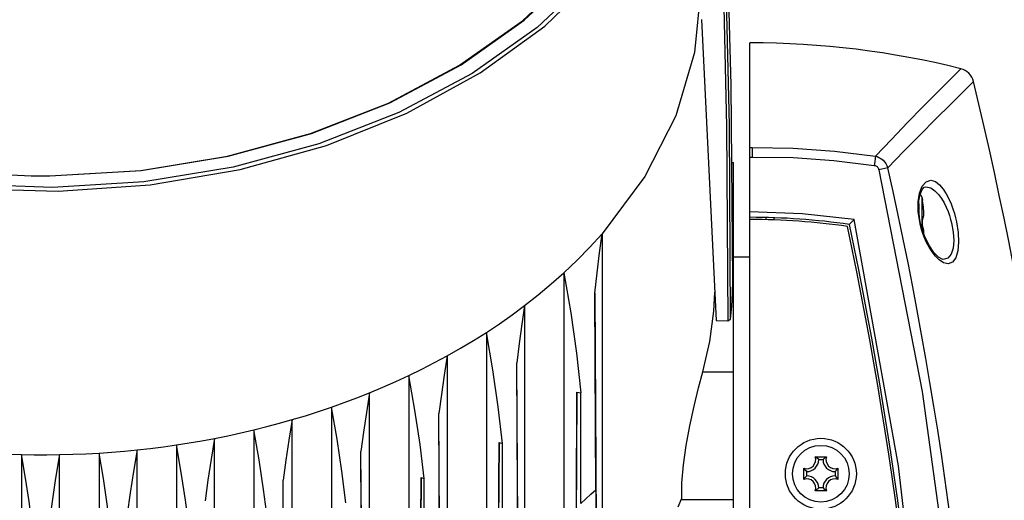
# Model space of a CAD drawing. Extents: x 0 to 420, y 0 to 297.
# Tile 65 of 93: x 223 to 253, y 180 to 195. Entities that reach past the tile are written whole.
import ezdxf

# ---------------------------------------------------------------- set-up
doc = ezdxf.new("R2010")
doc.units = 0
doc.header["$LTSCALE"] = 23.1
doc.layers.get('0').update_dxf_attribs({"linetype": 'CONTINUOUS'})
doc.layers.add('DIM_PILOTEES', color=7, linetype='CONTINUOUS')
doc.dimstyles.get("Standard").update_dxf_attribs({"dimtxt": 2.5, "dimasz": 2.5, "dimexe": 1.25, "dimexo": 0.625, "dimtad": 1, "dimcen": 2.5, "dimazin": 3, "dimtfac": 1, "dimtmove": 0, "dimatfit": 3})

# ---------------------------------------------------------------- blocks, each defined once
blk = doc.blocks.new('_FILLED')
at = {"color": 0, "linetype": 'BYBLOCK'}
blk.add_solid([(0, 0), (-1, 0.1667), (-1, -0.1667)], dxfattribs=at)
blk = doc.blocks.new('*D6')
at = {"layer": 'DIM_PILOTEES', "color": 6, "linetype": 'CONTINUOUS'}
for p, q in [((233.132, 219.771), (276.8, 219.771)), ((274.8, 219.771), (274.8, 174.016)), ((274.8, 117.762), (274.8, 144.266)), ((237.283, 117.762), (276.8, 117.762))]:
    blk.add_line(p, q, dxfattribs=at)
at = {"layer": 'DIM_PILOTEES', "color": 6, "linetype": 'CONTINUOUS', "xscale": 3, "yscale": 3, "zscale": 3}
for p, rotation in [((274.8, 219.771), 90), ((274.8, 117.762), 270)]:
    blk.add_blockref('_FILLED', p, dxfattribs=dict(at, rotation=rotation))

msp = doc.modelspace()

# ---------------------------------------------------------------- linework, layer by layer
at = {"color": 7, "linetype": 'CONTINUOUS'}
for p, q in [((243.569, 194.693), (244.008, 185.593)), ((245.029, 165.279), (245.029, 193.988)), ((244.48, 190.369), (244.534, 190.369)), ((244.534, 171.646), (244.534, 190.369)), ((223.292, 189.963), (223.864, 189.963)), ((250.344, 189.634), (250.345, 189.634)), ((250.226, 189.33), (250.245, 189.233)), ((250.245, 189.225), (250.245, 189.227)), ((250.245, 189.222), (250.245, 189.225)), ((250.25, 189.189), (250.248, 189.2)), ((250.252, 189.176), (250.25, 189.189)), ((250.254, 189.164), (250.252, 189.176)), ((250.265, 189.093), (250.254, 189.164)), ((250.274, 189.022), (250.265, 189.093)), ((250.285, 188.899), (250.281, 188.957)), ((250.281, 188.74), (250.285, 188.77)), ((250.284, 188.77), (250.286, 188.806)), ((250.287, 188.849), (250.285, 188.899)), ((250.286, 188.806), (250.287, 188.849)), ((245.524, 188.633), (245.524, 188.693)), ((245.755, 188.698), (245.755, 188.628)), ((250.18, 188.577), (250.157, 188.706)), ((250.21, 188.447), (250.18, 188.577)), ((250.245, 188.654), (250.246, 188.666)), ((250.245, 188.641), (250.245, 188.654)), ((250.245, 188.634), (250.245, 188.641)), ((250.245, 188.634), (250.245, 188.64)), ((250.246, 188.674), (250.257, 188.681)), ((250.276, 188.716), (250.281, 188.74)), ((250.307, 188.151), (250.21, 188.447)), ((250.245, 188.436), (250.245, 188.449)), ((250.245, 188.424), (250.245, 188.436)), ((250.257, 188.406), (250.246, 188.413)), ((245.029, 187.51), (244.534, 187.51)), ((250.869, 187.439), (250.868, 187.439)), ((244.534, 186.802), (244.511, 186.802)), ((240.335, 186.416), (240.439, 168.829)), ((244.008, 185.593), (244.359, 185.58)), ((244.359, 185.58), (244.446, 185.634)), ((237.06, 185.23), (237.064, 166.404)), ((243.605, 184.037), (243.815, 184.952)), ((238.082, 166.926), (237.979, 184.306)), ((233.531, 164.694), (233.528, 183.404)), ((239.8, 183.425), (239.709, 167.978)), ((239.8, 183.425), (239.916, 183.4)), ((232.375, 182.97), (232.377, 164.284)), ((231.187, 163.924), (231.186, 182.591)), ((235.726, 165.54), (235.623, 182.776)), ((230.032, 182.284), (230.034, 163.631)), ((228.844, 163.385), (228.843, 182.025)), ((226.501, 163.053), (226.5, 181.678)), ((227.689, 181.828), (227.69, 163.197)), ((233.37, 164.507), (233.268, 181.626)), ((237.445, 181.897), (237.353, 166.315)), ((237.445, 181.896), (237.546, 181.866)), ((223.004, 181.532), (223.004, 162.913)), ((224.157, 162.913), (224.157, 181.532)), ((225.347, 181.582), (225.347, 162.96)), ((247.005, 181.471), (247.342, 181.471)), ((247.108, 181.383), (247.075, 181.414)), ((247.108, 181.383), (247.24, 181.383)), ((247.24, 181.383), (247.273, 181.414)), ((246.657, 180.785), (246.657, 181.122)), ((246.745, 181.02), (246.713, 181.053)), ((246.745, 180.888), (246.745, 181.02)), ((247.603, 181.02), (247.635, 181.053)), ((247.603, 181.02), (247.603, 180.888)), ((247.691, 181.122), (247.691, 180.785)), ((231.014, 163.747), (230.912, 180.761)), ((235.09, 180.838), (234.997, 165.085)), ((235.09, 180.838), (235.177, 180.806)), ((246.745, 180.888), (246.713, 180.854)), ((247.603, 180.888), (247.635, 180.854)), ((240.367, 180.471), (240.412, 172.669)), ((247.342, 180.436), (247.005, 180.436)), ((247.108, 180.525), (247.075, 180.493)), ((247.24, 180.525), (247.108, 180.525)), ((247.24, 180.525), (247.273, 180.493)), ((242.857, 179.955), (242.968, 180.212))]:
    msp.add_line(p, q, dxfattribs=at)
at = {"color": 9, "linetype": 'CONTINUOUS'}
for p, q in [((245.029, 190.817), (245.05, 190.819)), ((245.05, 190.819), (245.092, 190.819)), ((245.092, 190.819), (245.096, 190.746)), ((245.096, 190.746), (245.098, 190.647)), ((245.098, 190.647), (245.1, 190.535)), ((245.029, 190.534), (245.1, 190.535)), ((249.201, 190.211), (248.93, 190.15)), ((244.534, 189.567), (244.487, 189.567)), ((250.138, 189.121), (250.138, 188.915)), ((250.226, 189.33), (250.226, 188.399)), ((250.244, 189.232), (250.245, 189.233)), ((250.244, 189.232), (250.244, 189.222)), ((250.245, 189.22), (250.246, 189.217)), ((250.247, 189.211), (250.247, 189.209)), ((250.254, 189.164), (250.254, 189.164)), ((250.259, 189.132), (250.254, 189.164)), ((250.275, 189.014), (250.27, 189.058)), ((250.285, 188.891), (250.283, 188.928)), ((250.287, 188.829), (250.286, 188.856)), ((250.188, 188.464), (250.163, 188.574)), ((250.22, 188.346), (250.188, 188.464)), ((250.244, 188.634), (250.245, 188.634)), ((250.244, 188.453), (250.245, 188.453)), ((250.286, 188.23), (250.287, 188.255)), ((250.286, 188.215), (250.286, 188.215)), ((250.881, 187.338), (250.753, 187.423)), ((243.605, 184.037), (244.534, 184.037)), ((244.534, 180.163), (242.97, 180.163))]:
    msp.add_line(p, q, dxfattribs=at)
at = {"color": 7, "linetype": 'CONTINUOUS'}
for points in [[(243.948, 203.209), (244.188, 197.33), (244.325, 191.454), (244.359, 185.58)], [(244.446, 185.634), (244.411, 191.509), (244.274, 197.386), (244.035, 203.265)], [(203.64, 202.864), (203.984, 200.898), (204.714, 198.986), (205.815, 197.165), (207.266, 195.471), (209.038, 193.937), (211.096, 192.594), (213.399, 191.467), (215.903, 190.579), (218.557, 189.948), (221.311, 189.586), (224.109, 189.499), (226.897, 189.691), (229.619, 190.156), (232.223, 190.886), (234.657, 191.866), (236.872, 193.078), (238.826, 194.497), (240.48, 196.095), (241.802, 197.841), (242.764, 199.701), (243.35, 201.638), (243.478, 202.93)], [(243.398, 202.933), (243.22, 201.482), (242.597, 199.568), (241.604, 197.736), (240.263, 196.024), (238.594, 194.455), (236.633, 193.066), (234.418, 191.885), (231.996, 190.934), (229.407, 190.23), (226.703, 189.787), (223.94, 189.614), (221.171, 189.715), (218.449, 190.088), (215.828, 190.724), (213.359, 191.611), (211.087, 192.732), (209.057, 194.067), (207.308, 195.589), (205.877, 197.266), (204.786, 199.074), (204.062, 200.975), (203.721, 202.927)], [(204.216, 202.945), (204.547, 201.046), (205.25, 199.197), (206.309, 197.437), (207.7, 195.802), (209.404, 194.316), (211.385, 193.011), (213.601, 191.916), (216.009, 191.049), (218.567, 190.427), (221.223, 190.063), (223.292, 189.963)], [(204.299, 202.888), (204.629, 201.001), (205.327, 199.161), (206.381, 197.409), (207.765, 195.781), (209.462, 194.3), (211.434, 193), (213.642, 191.908), (216.041, 191.045), (218.588, 190.425), (221.234, 190.062), (223.293, 189.963)], [(223.864, 189.963), (226.619, 190.131), (229.253, 190.562), (231.776, 191.247), (234.138, 192.173), (236.295, 193.322), (238.207, 194.673), (239.835, 196.199), (241.146, 197.869), (242.118, 199.659), (242.729, 201.528), (242.905, 202.95)], [(223.863, 189.963), (226.607, 190.13), (229.23, 190.559), (231.742, 191.242), (234.096, 192.164), (236.245, 193.31), (238.149, 194.656), (239.77, 196.177), (241.074, 197.84), (242.042, 199.621), (242.649, 201.481)], [(244.511, 186.802), (244.459, 192.709), (244.304, 198.612)], [(243.546, 195.645), (243.355, 193.696), (242.785, 191.784), (241.847, 189.945), (240.559, 188.216)], [(250.141, 189.209), (250.179, 189.406), (250.239, 189.548), (250.302, 189.62), (250.345, 189.634)], [(250.157, 188.706), (250.132, 188.972), (250.141, 189.209)], [(250.248, 189.2), (250.247, 189.209), (250.246, 189.213), (250.246, 189.217), (250.245, 189.22), (250.245, 189.222)], [(248.177, 188.643), (246.607, 188.818), (245.029, 188.877)], [(250.285, 188.899), (250.281, 188.957), (250.274, 189.022)], [(248.177, 188.643), (248.129, 188.592), (248.082, 188.542), (248.035, 188.496)], [(250.785, 166.112), (250.39, 173.672), (249.519, 181.192), (248.177, 188.643)], [(250.246, 188.544), (250.246, 188.571), (250.245, 188.606), (250.245, 188.634)], [(250.245, 188.448), (250.245, 188.481), (250.246, 188.515), (250.246, 188.544)], [(250.246, 188.666), (250.246, 188.675), (250.247, 188.681), (250.248, 188.682)], [(250.257, 188.681), (250.268, 188.697), (250.276, 188.717)], [(239.403, 187.034), (239.807, 187.419), (240.193, 187.813), (240.559, 188.216)], [(240.335, 186.416), (240.406, 187.036), (240.481, 187.636), (240.559, 188.216)], [(240.559, 188.216), (240.56, 181.81), (240.561, 175.437), (240.562, 169.095)], [(250.247, 188.409), (250.246, 188.416), (250.245, 188.425)], [(250.248, 188.404), (250.248, 188.404), (250.248, 188.405), (250.247, 188.409)], [(250.286, 188.215), (250.287, 188.238), (250.286, 188.281), (250.285, 188.317), (250.281, 188.347), (250.276, 188.371), (250.268, 188.39), (250.257, 188.406)], [(250.869, 187.439), (250.844, 187.443), (250.729, 187.505), (250.586, 187.651), (250.438, 187.874), (250.307, 188.151)], [(238.215, 186.041), (238.625, 186.363), (239.021, 186.695), (239.403, 187.034)], [(239.403, 187.034), (239.404, 180.766), (239.406, 174.439), (239.407, 168.052)], [(239.403, 187.034), (239.615, 185.818), (239.786, 184.606), (239.916, 183.4)], [(244.446, 185.634), (244.482, 186.023), (244.504, 186.412), (244.511, 186.802)], [(240.367, 180.471), (240.356, 182.386), (240.345, 184.372), (240.335, 186.416)], [(243.815, 184.952), (243.941, 185.875), (243.967, 186.451)], [(237.06, 185.23), (237.455, 185.493), (237.84, 185.763), (238.215, 186.041)], [(238.215, 186.041), (238.132, 185.475), (238.053, 184.897), (237.979, 184.306)], [(238.215, 186.041), (238.212, 180.06), (238.212, 173.752), (238.218, 167.151)], [(235.871, 184.519), (236.276, 184.749), (236.673, 184.986), (237.06, 185.23)], [(237.547, 181.866), (237.419, 182.98), (237.257, 184.101), (237.06, 185.23)], [(234.718, 183.927), (235.109, 184.118), (235.494, 184.315), (235.871, 184.519)], [(235.871, 184.519), (235.782, 183.933), (235.699, 183.352), (235.623, 182.776)], [(235.871, 184.519), (235.874, 178.244), (235.875, 171.985), (235.874, 165.743)], [(238.01, 178.593), (238, 180.414), (237.989, 182.321), (237.979, 184.306)], [(242.968, 180.212), (242.973, 180.681), (243.021, 181.226), (243.104, 181.804), (243.215, 182.403), (243.344, 182.999), (243.477, 183.55), (243.605, 184.037)], [(233.528, 183.404), (233.931, 183.572), (234.327, 183.746), (234.718, 183.927)], [(234.718, 183.927), (234.719, 177.673), (234.72, 171.427), (234.72, 165.188)], [(235.177, 180.806), (235.054, 181.838), (234.9, 182.879), (234.718, 183.927)], [(232.375, 182.97), (232.764, 183.108), (233.148, 183.253), (233.528, 183.404)], [(233.528, 183.404), (233.434, 182.805), (233.347, 182.213), (233.268, 181.626)], [(239.781, 180.089), (239.787, 181.181), (239.794, 182.294), (239.8, 183.425)], [(239.915, 180.058), (239.916, 181.15), (239.916, 182.263), (239.916, 183.4)], [(231.186, 182.591), (231.586, 182.711), (231.982, 182.837), (232.375, 182.97)], [(232.808, 180.071), (232.689, 181.029), (232.544, 181.996), (232.375, 182.97)], [(230.032, 182.284), (230.42, 182.38), (230.804, 182.483), (231.186, 182.591)], [(231.186, 182.591), (231.086, 181.975), (230.995, 181.365), (230.912, 180.761)], [(235.654, 177.224), (235.644, 179.004), (235.634, 180.856), (235.623, 182.776)], [(228.843, 182.025), (229.242, 182.106), (229.638, 182.192), (230.032, 182.284)], [(230.438, 179.591), (230.324, 180.481), (230.189, 181.379), (230.032, 182.284)], [(227.689, 181.828), (228.076, 181.889), (228.46, 181.954), (228.843, 182.025)], [(228.843, 182.025), (228.738, 181.391), (228.642, 180.762), (228.556, 180.139)], [(225.347, 181.581), (225.732, 181.608), (226.116, 181.64), (226.5, 181.678)], [(226.5, 181.678), (226.39, 181.023), (226.29, 180.373), (226.2, 179.729)], [(226.5, 181.678), (226.898, 181.722), (227.294, 181.773), (227.689, 181.828)], [(228.069, 179.333), (227.961, 180.157), (227.834, 180.989), (227.689, 181.828)], [(233.298, 176.206), (233.288, 177.948), (233.278, 179.756), (233.268, 181.626)], [(237.425, 178.326), (237.432, 179.482), (237.438, 180.673), (237.445, 181.897)], [(237.546, 178.289), (237.546, 179.448), (237.546, 180.641), (237.547, 181.866)], [(221.461, 181.606), (221.975, 181.572), (222.489, 181.547), (223.004, 181.532)], [(223.33, 179.411), (223.234, 180.112), (223.125, 180.819), (223.004, 181.532)], [(223.004, 181.532), (223.388, 181.527), (223.773, 181.527), (224.157, 181.532)], [(224.157, 181.532), (224.036, 180.819), (223.928, 180.113), (223.832, 179.413)], [(224.157, 181.532), (224.554, 181.543), (224.951, 181.559), (225.347, 181.581)], [(225.699, 179.276), (225.597, 180.038), (225.479, 180.806), (225.347, 181.582)], [(247.075, 181.414), (247.04, 181.444), (247.005, 181.471)], [(247.273, 181.414), (247.307, 181.444), (247.342, 181.471)], [(246.713, 181.053), (246.684, 181.087), (246.657, 181.122)], [(247.635, 181.053), (247.664, 181.087), (247.691, 181.122)], [(230.942, 175.46), (230.932, 177.168), (230.922, 178.936), (230.912, 180.761)], [(235.069, 177.032), (235.076, 178.265), (235.083, 179.534), (235.09, 180.838)], [(235.176, 176.993), (235.176, 178.229), (235.176, 179.501), (235.177, 180.806)], [(246.713, 180.854), (246.684, 180.82), (246.657, 180.785)], [(247.635, 180.854), (247.664, 180.82), (247.691, 180.785)], [(247.075, 180.493), (247.04, 180.463), (247.005, 180.436)], [(247.273, 180.493), (247.307, 180.463), (247.342, 180.436)], [(242.97, 180.163), (242.969, 180.179), (242.969, 180.195), (242.968, 180.211)]]:
    msp.add_lwpolyline(points, dxfattribs=at)
at = {"color": 9, "linetype": 'CONTINUOUS'}
for points in [[(248.826, 190.562), (249.308, 191.069), (249.795, 191.576), (250.271, 192.064), (250.707, 192.507), (251.071, 192.874), (251.321, 193.123), (251.405, 193.207)], [(249.201, 190.211), (249.685, 190.711), (250.174, 191.21), (250.652, 191.692), (251.09, 192.128), (251.456, 192.49), (251.706, 192.736), (251.791, 192.818)], [(245.092, 190.819), (246.341, 190.801), (247.587, 190.715), (248.826, 190.562)], [(248.826, 190.562), (248.818, 190.49), (248.804, 190.392), (248.788, 190.281)], [(248.826, 190.562), (248.878, 190.546), (248.926, 190.525), (248.971, 190.501), (249.015, 190.471), (249.057, 190.435), (249.098, 190.393), (249.137, 190.342), (249.172, 190.282), (249.201, 190.211)], [(245.1, 190.535), (246.333, 190.516), (247.564, 190.432), (248.788, 190.281)], [(248.788, 190.281), (248.812, 190.276), (248.833, 190.268), (248.853, 190.258), (248.872, 190.245), (248.889, 190.228), (248.905, 190.208), (248.919, 190.182), (248.93, 190.15)], [(248.93, 190.15), (250.235, 183.447), (251.151, 176.78), (251.695, 170.081), (251.866, 163.356), (251.666, 156.652), (251.103, 150.041), (250.202, 143.606)], [(250.235, 189.649), (250.355, 189.788), (250.499, 189.832), (250.64, 189.791), (250.766, 189.695), (250.875, 189.567), (250.968, 189.422), (251.047, 189.269), (251.112, 189.116), (251.166, 188.969), (251.21, 188.829), (251.245, 188.697), (251.272, 188.575)], [(250.115, 189.176), (250.154, 189.438), (250.235, 189.649)], [(250.345, 189.634), (250.495, 189.599), (250.62, 189.517), (250.729, 189.405), (250.822, 189.279), (250.9, 189.147), (250.965, 189.014), (251.019, 188.886), (251.062, 188.764), (251.097, 188.65), (251.125, 188.544)], [(250.163, 188.574), (250.118, 188.885), (250.115, 189.176)], [(250.244, 189.232), (250.244, 189.231), (250.245, 189.227), (250.245, 189.22)], [(250.27, 189.058), (250.265, 189.097), (250.259, 189.132)], [(250.254, 188.701), (250.259, 188.702), (250.264, 188.704), (250.269, 188.709), (250.272, 188.715), (250.275, 188.722), (250.277, 188.73), (250.279, 188.738), (250.281, 188.749), (250.283, 188.762), (250.285, 188.779), (250.286, 188.801), (250.287, 188.825)], [(250.283, 188.928), (250.28, 188.97), (250.275, 189.014)], [(250.245, 188.673), (250.245, 188.66), (250.244, 188.647), (250.244, 188.634)], [(250.245, 188.544), (250.245, 188.589), (250.244, 188.634)], [(250.244, 188.453), (250.245, 188.498), (250.245, 188.544)], [(250.254, 188.701), (250.253, 188.701), (250.251, 188.699), (250.25, 188.696), (250.248, 188.691), (250.247, 188.683), (250.245, 188.673)], [(250.254, 188.701), (250.253, 188.692), (250.249, 188.682), (250.247, 188.681)], [(251.125, 188.544), (251.176, 188.264), (251.192, 188.006), (251.172, 187.779), (251.112, 187.599), (251.01, 187.479), (250.869, 187.439)], [(251.272, 188.575), (251.324, 188.253), (251.34, 187.957), (251.319, 187.696), (251.258, 187.488), (251.155, 187.35), (251.021, 187.303), (250.881, 187.338)], [(250.753, 187.423), (250.637, 187.538), (250.535, 187.669), (250.447, 187.808), (250.373, 187.949), (250.311, 188.088), (250.261, 188.22), (250.22, 188.346)], [(250.244, 188.453), (250.244, 188.44), (250.245, 188.427), (250.245, 188.414), (250.247, 188.404)], [(250.254, 188.386), (250.253, 188.396), (250.249, 188.405), (250.247, 188.407)], [(250.247, 188.404), (250.248, 188.396), (250.25, 188.391), (250.251, 188.388), (250.253, 188.386), (250.254, 188.386)], [(250.287, 188.26), (250.286, 188.283), (250.285, 188.305), (250.283, 188.323), (250.282, 188.337), (250.28, 188.348), (250.277, 188.357), (250.275, 188.365), (250.272, 188.372), (250.269, 188.378), (250.265, 188.383), (250.259, 188.386), (250.254, 188.386)], [(239.915, 180.058), (240.068, 180.194), (240.218, 180.332), (240.367, 180.471)]]:
    msp.add_lwpolyline(points, dxfattribs=at)
at = {"color": 7, "linetype": 'CONTINUOUS'}
for radius in [1.073, 0.858]:
    msp.add_circle((247.174, 180.954), radius, dxfattribs=at)
for centre, radius, start, end in [((245.029, 167.589), 26.4, 76.0237, 90), ((251.277, 192.695), 0.528, 13.5513, 76.0237), ((130.684, 163.629), 124.575, 3.16502, 13.55125), ((250.129, 189.31), 0.099, 12.0394, 60.9682), ((250.213, 189.227), 0.033, 346.7972, 10.5256), ((245.029, 167.589), 21.122, 81.8172, 90), ((245.029, 167.589), 21.056, 81.9426, 90), ((130.684, 163.629), 119.957, 350.56752, 11.96416), ((130.684, 163.629), 119.891, 350.56972, 11.94211), ((246.745, 181.383), 0.275, 251.3025, 18.6975), ((246.745, 181.383), 0.363, 270, 360), ((247.603, 181.383), 0.363, 180, 270), ((247.603, 181.383), 0.275, 161.3025, 288.6975), ((246.745, 180.525), 0.275, 341.3025, 108.6975), ((246.745, 180.525), 0.363, 0, 90), ((247.603, 180.525), 0.363, 90, 180), ((247.603, 180.525), 0.275, 71.3025, 198.6975)]:
    msp.add_arc(centre, radius, start, end, dxfattribs=at)
at = {"color": 9, "linetype": 'CONTINUOUS'}
msp.add_arc((130.684, 163.629), 121.462, 350.49251, 12.64156, dxfattribs=at)

# ---------------------------------------------------------------- dimensions: what is measured, and where the dimension line sits
at = {"layer": 'DIM_PILOTEES', "color": 6, "linetype": 'CONTINUOUS'}
dim = msp.add_linear_dim(base=(274.8, 219.771), p1=(235.783, 117.762), p2=(231.632, 219.771), angle=90, dimstyle='Standard', dxfattribs=at)
dim.commit()
dim.dimension.update_dxf_attribs({"geometry": '*D6', "text_midpoint": (266.4, 167.016), "dimtype": 128})

doc.saveas('drawing.dxf')
